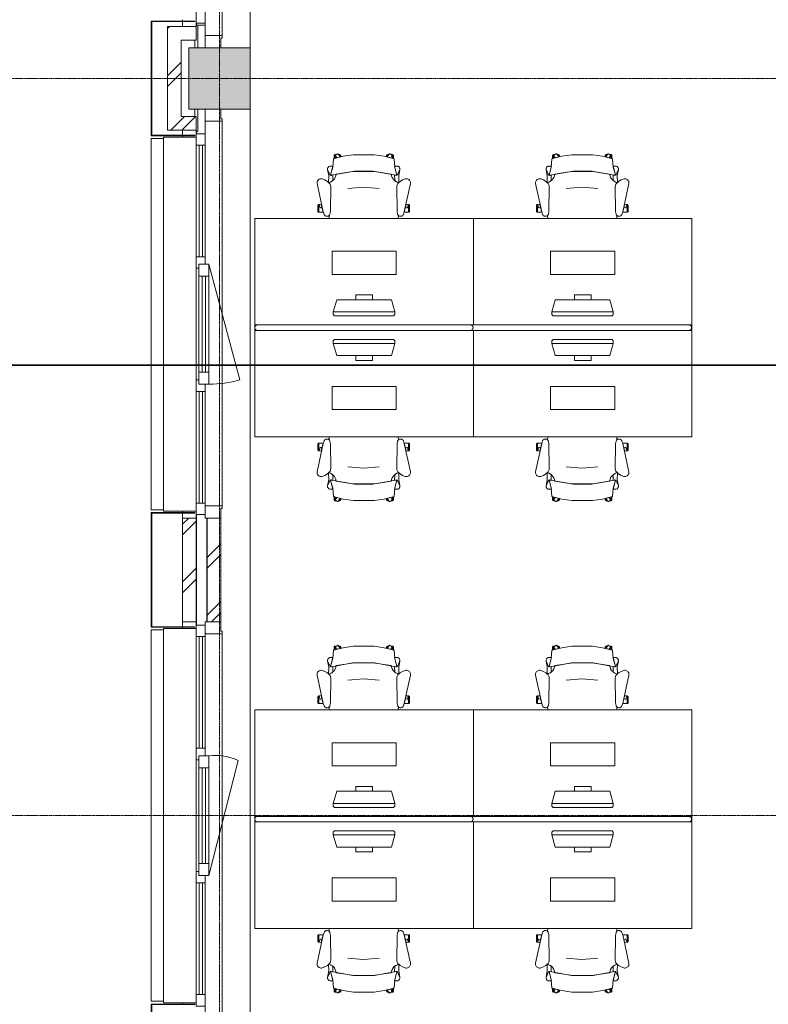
# Model space of a CAD drawing. Header units: millimetres. Extents: x -3388 to 301539, y -5590 to 54660.
# Tile 16 of 216: x 14737 to 20218, y 11218 to 18430. Entities that reach past the tile are written whole.
import ezdxf

# ---------------------------------------------------------------- set-up
doc = ezdxf.new("R2010")
doc.units = ezdxf.units.MM
doc.linetypes.add('doorsnede', pattern=[23, 10, -1, 0, -1, 10, -1])
doc.linetypes.add('stramienlijn', pattern=[21, 12, -3, 3, -3])
for name, color, linetype, lineweight in [('A-DETL-MBND', 5, 'Continuous', 9), ('A-FLOR', 192, 'Continuous', 13), ('A-GENM', 13, 'Continuous', 9), ('A-GLAZ', 151, 'Continuous', 9), ('A-GLAZ-CURT', 52, 'Continuous', 9), ('A-GLAZ-CWMG', 51, 'Continuous', 9), ('A-WALL', 113, 'Continuous', 9), ('G-ANNO-SYMB', 111, 'Continuous', 50), ('I-FURN', 30, 'Continuous', 13), ('I-FURN-PNLS', 30, 'Continuous', 13), ('S-COLS', 52, 'Continuous', 13), ('S-GRID', 1, 'Continuous', 9)]:
    doc.layers.add(name, color=color, linetype=linetype, lineweight=lineweight)
pattern_1 = [(45, (0, 0), (-212.132, 212.132), []), (45, (0, 2200), (-212.132, 212.132), [])]

# ---------------------------------------------------------------- blocks, each defined once
blk = doc.blocks.new('StadhuisZoetermeer_rvt-1-4e verdieping - bouwdeel 3_ 4_ 5')
at = {"layer": 'A-WALL'}
h = blk.add_hatch(dxfattribs=at)
h.set_pattern_fill('FP_1', color=253, style=0, pattern_type=2)
h.set_pattern_definition(pattern_1)
h.paths.add_polyline_path([(15920, 18280), (16030, 18280), (16030, 18380), (15820, 18380), (15820, 18280)], flags=0)
h = blk.add_hatch(dxfattribs=at)
h.set_pattern_fill('FP_1', color=253, style=0, pattern_type=2)
h.set_pattern_definition(pattern_1)
h.paths.add_polyline_path([(15920, 17720), (15920, 18280), (15820, 18280), (15820, 17720)], flags=0)
h = blk.add_hatch(dxfattribs=at)
h.set_pattern_fill('FP_1', color=253, style=0, pattern_type=2)
h.set_pattern_definition(pattern_1)
h.paths.add_polyline_path([(15820, 17620), (16030, 17620), (16030, 17720), (15820, 17720)], flags=0)
h = blk.add_hatch(dxfattribs=at)
h.set_pattern_fill('FP_1', color=253, style=0, pattern_type=2)
h.set_pattern_definition(pattern_1)
h.paths.add_polyline_path([(15930, 14020), (16030, 14020), (16030, 14780), (15930, 14780)], flags=0)
h = blk.add_hatch(dxfattribs=at)
h.set_pattern_fill('FP_1', color=253, style=0, pattern_type=2)
h.set_pattern_definition(pattern_1)
h.paths.add_polyline_path([(16110, 14020), (16210, 14020), (16210, 14780), (16110, 14780)], flags=0)
at = {"layer": 'A-WALL', "color": 253}
for p, q in [((15930, 18420), (15930, 18430)), ((15930, 18380), (15930, 18416)), ((16030, 18405), (16030, 18380)), ((16030, 18380), (15820, 18380)), ((15820, 18380), (15820, 18280)), ((16030, 18280), (16030, 18380)), ((15820, 18280), (15820, 17720)), ((15920, 18280), (16030, 18280)), ((15920, 17720), (15920, 18280)), ((15820, 17720), (15820, 17620)), ((16030, 17720), (15920, 17720)), ((16030, 17620), (16030, 17720)), ((15820, 17620), (16030, 17620)), ((15930, 17584), (15930, 17620)), ((16030, 17620), (16030, 17595)), ((15930, 17570), (15930, 17580)), ((15930, 14820), (15930, 14830)), ((15930, 14780), (15930, 14816)), ((16030, 14805), (16030, 14780)), ((16030, 14780), (15930, 14780)), ((15930, 14780), (15930, 14020)), ((16030, 14020), (16030, 14780)), ((16110, 14780), (16110, 14020)), ((16210, 14780), (16110, 14780)), ((16210, 14020), (16210, 14780)), ((15930, 14020), (16030, 14020)), ((15930, 13984), (15930, 14020)), ((16030, 14020), (16030, 13995)), ((16110, 14020), (16210, 14020)), ((15930, 13970), (15930, 13980)), ((15930, 11220), (15930, 11230))]:
    blk.add_line(p, q, dxfattribs=at)
blk = doc.blocks.new('Prefab_Betonkolom_Rechthoekig - Prefab kolom rechthoekig 450x450-1702268-4e verdieping - bouwdeel 3_ 4_ 5')
at = {"layer": 'S-COLS', "lineweight": 9}
blk.add_hatch(color=254, dxfattribs=at).paths.add_polyline_path([(-225, -225), (225, -225), (225, 225), (-225, 225), (-225, -31.2)], flags=0)
at = {"layer": 'S-COLS', "color": 8, "lineweight": 9}
for p, q in [((225, 225), (-225, 225)), ((-225, 225), (-225, -225)), ((225, -225), (225, 225)), ((-225, -225), (225, -225))]:
    blk.add_line(p, q, dxfattribs=at)
blk = doc.blocks.new('stadhuis Zoetermeer_constructie_4_rvt-1-4e verdieping - bouwdeel 3_ 4_ 5')
at = {"layer": 'A-DETL-MBND', "color": 254}
for p, q in [((16032, 18390), (16032, 18405)), ((16032, 18390), (16030, 18390)), ((16095, 18390), (16032, 18390)), ((16040, 18225), (16040, 18390)), ((16040, 17610), (16040, 17775)), ((16030, 17610), (16032, 17610)), ((16032, 17610), (16040, 17610)), ((16032, 17595), (16032, 17610)), ((16032, 13995), (16032, 14805))]:
    blk.add_line(p, q, dxfattribs=at)
at = {"layer": 'A-FLOR', "color": 8, "lineweight": 9}
blk.add_line((16107, 14780), (16107, 14020), dxfattribs=at)
at = {"lineweight": 9, "rotation": 270.0000000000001}
blk.add_blockref('Prefab_Betonkolom_Rechthoekig - Prefab kolom rechthoekig 450x450-1702268-4e verdieping - bouwdeel 3_ 4_ 5', (16200, 18000), dxfattribs=at)
blk = doc.blocks.new('82_FUS_WPB_AV_oth_werkplekken - wp_dubbel _4 pers_-369125-4e verdieping - bouwdeel 3_ 4_ 5')
at = {"layer": 'I-FURN-PNLS', "color": 8, "lineweight": 9}
for p, q in [((777.2, 20), (-781.3, 20)), ((2377.2, 20), (-781.3, 20)), ((-781.3, -20), (777.2, -20)), ((-781.3, -20), (2377.2, -20))]:
    blk.add_line(p, q, dxfattribs=at)
for points, knots in [([(-801.3, 0), (-801.3, 0.9), (-801.2, 2.3), (-800.9, 4.1), (-800.6, 5.3), (-800.2, 6.6), (-799.8, 7.8), (-799.2, 8.9), (-798.7, 10), (-798, 11.1), (-797.3, 12), (-796.6, 12.9), (-795.9, 13.8), (-795.1, 14.6), (-794, 15.5), (-792.8, 16.4), (-791.7, 17.1), (-790.5, 17.8), (-788.3, 18.8), (-785.2, 19.8), (-782.6, 20), (-781.3, 20)], [0, 0, 0, 0, 0.071429, 0.107143, 0.142857, 0.178571, 0.214286, 0.25, 0.285714, 0.321429, 0.357143, 0.392857, 0.428571, 0.464286, 0.5, 0.571429, 0.607143, 0.642857, 0.714286, 0.857143, 1, 1, 1, 1]), ([(-781.3, 20), (-782.6, 20), (-785.2, 19.8), (-788.3, 18.8), (-790.5, 17.8), (-791.7, 17.1), (-792.6, 16.6), (-793.4, 16), (-794.3, 15.3), (-795.1, 14.6), (-795.9, 13.8), (-796.6, 12.9), (-797.3, 12), (-798, 11.1), (-798.7, 10), (-799.2, 8.9), (-799.8, 7.8), (-800.2, 6.6), (-800.6, 5.3), (-800.9, 4.1), (-801.2, 2.3), (-801.3, 0.9), (-801.3, 0)], [-1, -1, -1, -1, -0.857143, -0.714286, -0.642857, -0.607143, -0.571429, -0.535714, -0.5, -0.464286, -0.428571, -0.392857, -0.357143, -0.321429, -0.285714, -0.25, -0.214286, -0.178571, -0.142857, -0.107143, -0.071429, 0, 0, 0, 0]), ([(-781.3, -20), (-782.6, -20), (-785.2, -19.8), (-788.3, -18.8), (-790.5, -17.8), (-791.7, -17.1), (-792.6, -16.6), (-793.4, -16), (-794.3, -15.3), (-795.1, -14.6), (-795.9, -13.8), (-796.6, -12.9), (-797.3, -12), (-798, -11.1), (-798.7, -10), (-799.2, -8.9), (-799.8, -7.8), (-800.2, -6.6), (-800.6, -5.3), (-800.9, -4.1), (-801.2, -2.3), (-801.3, -0.9), (-801.3, 0)], [0, 0, 0, 0, 0.142857, 0.285714, 0.357143, 0.392857, 0.428571, 0.464286, 0.5, 0.535714, 0.571429, 0.607143, 0.642857, 0.678571, 0.714286, 0.75, 0.785714, 0.821429, 0.857143, 0.892857, 0.928571, 1, 1, 1, 1]), ([(-801.3, 0), (-801.3, -0.9), (-801.2, -2.3), (-800.9, -4.1), (-800.6, -5.3), (-800.2, -6.6), (-799.8, -7.8), (-799.2, -8.9), (-798.7, -10), (-798, -11.1), (-797.1, -12.3), (-796.1, -13.5), (-795.1, -14.6), (-794.3, -15.3), (-793.4, -16), (-792.6, -16.6), (-791.7, -17.1), (-790.5, -17.8), (-788.3, -18.8), (-785.2, -19.8), (-782.6, -20), (-781.3, -20)], [-1, -1, -1, -1, -0.928571, -0.892857, -0.857143, -0.821429, -0.785714, -0.75, -0.714286, -0.678571, -0.642857, -0.571429, -0.535714, -0.5, -0.464286, -0.428571, -0.392857, -0.357143, -0.285714, -0.142857, 0, 0, 0, 0]), ([(777.2, 20), (778.5, 20), (781.1, 19.8), (784.2, 18.8), (786.3, 17.8), (787.5, 17.1), (788.4, 16.6), (789.3, 16), (790.1, 15.3), (790.9, 14.6), (791.7, 13.8), (792.5, 12.9), (793.2, 12), (793.9, 11.1), (794.5, 10), (795.1, 8.9), (795.6, 7.8), (796.1, 6.6), (796.5, 5.3), (796.8, 4.1), (797.1, 2.3), (797.2, 0.9), (797.2, 0)], [0, 0, 0, 0, 0.142857, 0.285714, 0.357143, 0.392857, 0.428571, 0.464286, 0.5, 0.535714, 0.571429, 0.607143, 0.642857, 0.678571, 0.714286, 0.75, 0.785714, 0.821429, 0.857143, 0.892857, 0.928571, 1, 1, 1, 1]), ([(797.2, 0), (797.2, -0.9), (797.1, -2.3), (796.8, -4.1), (796.5, -5.3), (796.1, -6.6), (795.6, -7.8), (795.1, -8.9), (794.5, -10), (793.9, -11.1), (793.2, -12), (792.5, -12.9), (791.7, -13.8), (790.9, -14.6), (789.8, -15.5), (788.7, -16.4), (787.5, -17.1), (786.3, -17.8), (784.2, -18.8), (781.1, -19.8), (778.5, -20), (777.2, -20)], [0, 0, 0, 0, 0.071429, 0.107143, 0.142857, 0.178571, 0.214286, 0.25, 0.285714, 0.321429, 0.357143, 0.392857, 0.428571, 0.464286, 0.5, 0.571429, 0.607143, 0.642857, 0.714286, 0.857143, 1, 1, 1, 1]), ([(2377.2, 20), (2378.5, 20), (2381.1, 19.8), (2384.2, 18.8), (2386.3, 17.8), (2387.5, 17.1), (2388.4, 16.6), (2389.3, 16), (2390.1, 15.3), (2390.9, 14.6), (2391.7, 13.8), (2392.5, 12.9), (2393.2, 12), (2393.9, 11.1), (2394.5, 10), (2395.1, 8.9), (2395.6, 7.8), (2396.1, 6.6), (2396.5, 5.3), (2396.8, 4.1), (2397.1, 2.3), (2397.2, 0.9), (2397.2, 0)], [0, 0, 0, 0, 0.142857, 0.285714, 0.357143, 0.392857, 0.428571, 0.464286, 0.5, 0.535714, 0.571429, 0.607143, 0.642857, 0.678571, 0.714286, 0.75, 0.785714, 0.821429, 0.857143, 0.892857, 0.928571, 1, 1, 1, 1]), ([(2397.2, 0), (2397.2, -0.9), (2397.1, -2.3), (2396.8, -4.1), (2396.5, -5.3), (2396.1, -6.6), (2395.6, -7.8), (2395.1, -8.9), (2394.5, -10), (2393.9, -11.1), (2393.2, -12), (2392.5, -12.9), (2391.7, -13.8), (2390.9, -14.6), (2389.8, -15.5), (2388.7, -16.4), (2387.5, -17.1), (2386.3, -17.8), (2384.2, -18.8), (2381.1, -19.8), (2378.5, -20), (2377.2, -20)], [0, 0, 0, 0, 0.071429, 0.107143, 0.142857, 0.178571, 0.214286, 0.25, 0.285714, 0.321429, 0.357143, 0.392857, 0.428571, 0.464286, 0.5, 0.571429, 0.607143, 0.642857, 0.714286, 0.857143, 1, 1, 1, 1])]:
    blk.add_open_spline(points, degree=3, knots=knots, dxfattribs=at)
blk = doc.blocks.new('82_FU_WPB_SH_oth_bureau dubbel - overleg 2p 1600x1600x700-362884-4e verdieping - bouwdeel 3_ 4_ 5')
at = {"layer": 'I-FURN', "color": 8, "lineweight": 9}
for p, q in [((-800, 820), (-800, 40)), ((800, 820), (-800, 820)), ((800, 820), (-800, 820)), ((-800, 820), (-800, 40)), ((800, 40), (800, 820)), ((800, 40), (800, 820)), ((-235, 580), (-235, 410)), ((235, 580), (-235, 580)), ((235, 410), (235, 580)), ((-235, 410), (235, 410)), ((-226.2, 135.5), (-201.2, 225)), ((-201.2, 225), (198.8, 225)), ((-60.8, 260), (-60.8, 225)), ((60.8, 260), (-60.8, 260)), ((60.8, 225), (60.8, 260)), ((198.8, 225), (223.8, 135.5)), ((-226.2, 135.5), (223.8, 135.5)), ((-226.2, 115.5), (-226.2, 135.5)), ((-217, 105.5), (-226.2, 115.5)), ((214.5, 105.5), (-217, 105.5)), ((223.8, 115.5), (214.5, 105.5)), ((223.8, 135.5), (223.8, 115.5)), ((-800, 40), (-800, 26.8)), ((-800, 40), (-781.3, 40)), ((-800, 40), (-781.3, 40)), ((-800, 13.2), (-800, 0)), ((-800, 0), (-781.3, 0)), ((-800, -780), (-800, 0)), ((800, 0), (800, -780)), ((-781.3, 0), (-800, 0)), ((-800, 0), (-800, -780)), ((-217, -65.5), (-226.2, -75.5)), ((214.5, -65.5), (-217, -65.5)), ((223.8, -75.5), (214.5, -65.5)), ((800, -780), (800, 0)), ((-226.2, -75.5), (-226.2, -95.5)), ((-226.2, -95.5), (-201.2, -185)), ((-226.2, -95.5), (223.8, -95.5)), ((198.8, -185), (223.8, -95.5)), ((223.8, -95.5), (223.8, -75.5)), ((-201.2, -185), (198.8, -185)), ((-60.8, -220), (-60.8, -185)), ((60.8, -185), (60.8, -220)), ((60.8, -220), (-60.8, -220)), ((-235, -580), (-235, -410)), ((-235, -410), (235, -410)), ((235, -410), (235, -580)), ((235, -580), (-235, -580)), ((800, -780), (-800, -780)), ((-800, -780), (800, -780))]:
    blk.add_line(p, q, dxfattribs=at)
blk = doc.blocks.new('82_FU_WPB_SH_oth_bureaustoel - Medachair_dwg-4535414-4e verdieping - bouwdeel 3_ 4_ 5')
at = {"layer": 'I-FURN', "color": 8, "lineweight": 9, "flags": 128}
for points in [[(892.889, 168.223), (890.967, 168.059), (889.043, 168.196), (887.164, 168.631), (885.376, 169.354), (900.733, 228.425), (905.902, 289.24), (978.561, 307.639), (1052.71, 318.565), (1203.12, 318.565), (1277.28, 307.639), (1349.93, 289.24), (1355.1, 228.425), (1370.46, 169.354), (1368.67, 168.631), (1366.79, 168.196), (1364.87, 168.059), (1362.95, 168.223), (1207.14, 197.058), (1048.69, 197.058)], [(918.125, 319.565), (927.701, 319.565), (921.833, 315.302), (921.252, 314.785), (920.782, 314.165), (920.443, 313.465), (920.246, 312.713), (920.201, 311.936), (920.307, 311.165), (920.562, 310.431), (920.955, 309.759), (930.663, 296.398), (918.125, 292.89), (918.125, 319.565), (918.125, 292.89), (910.828, 290.739), (910.828, 312.214), (910.93, 313.488), (911.254, 314.724), (911.788, 315.885), (912.516, 316.936), (913.416, 317.843), (914.461, 318.579), (915.618, 319.121), (916.852, 319.453)], [(940.758, 324.147), (956.25, 302.822), (930.663, 296.398), (920.955, 309.759), (920.562, 310.431), (920.307, 311.165), (920.201, 311.936), (920.246, 312.713), (920.443, 313.465), (920.782, 314.165), (921.252, 314.785), (921.833, 315.302), (935.215, 325.024), (935.808, 325.381), (936.454, 325.628), (937.133, 325.76), (937.824, 325.773), (938.507, 325.664), (939.161, 325.439), (939.766, 325.104), (940.304, 324.669)], [(952.817, 319.565), (944.086, 319.565), (952.817, 307.547)], [(956.25, 302.822), (960.114, 303.709), (960.114, 312.214), (960.012, 313.488), (959.689, 314.724), (959.155, 315.885), (958.427, 316.936), (957.526, 317.842), (956.482, 318.578), (955.325, 319.121), (954.091, 319.453), (952.817, 319.565), (952.817, 307.547)], [(1299.59, 302.822), (1295.72, 303.709), (1295.72, 312.214), (1295.82, 313.488), (1296.15, 314.724), (1296.68, 315.885), (1297.41, 316.936), (1298.31, 317.842), (1299.35, 318.578), (1300.51, 319.121), (1301.75, 319.453), (1303.02, 319.565), (1303.02, 307.547)], [(1315.08, 324.147), (1299.59, 302.822), (1325.17, 296.398), (1334.88, 309.759), (1335.27, 310.431), (1335.53, 311.165), (1335.64, 311.936), (1335.59, 312.713), (1335.39, 313.465), (1335.05, 314.165), (1334.58, 314.785), (1334, 315.302), (1320.62, 325.024), (1319.95, 325.418), (1319.21, 325.673), (1318.44, 325.779), (1317.67, 325.733), (1316.92, 325.537), (1316.22, 325.197), (1315.6, 324.728)], [(1303.02, 319.565), (1311.75, 319.565), (1303.02, 307.547)], [(1337.71, 319.565), (1328.13, 319.565), (1334, 315.302), (1334.58, 314.785), (1335.05, 314.165), (1335.39, 313.465), (1335.59, 312.713), (1335.64, 311.936), (1335.53, 311.165), (1335.27, 310.431), (1334.88, 309.759), (1325.17, 296.398), (1337.71, 292.89), (1337.71, 319.565), (1337.71, 292.89), (1345.01, 290.739), (1345.01, 312.214), (1344.91, 313.488), (1344.58, 314.724), (1344.05, 315.885), (1343.32, 316.936), (1342.42, 317.843), (1341.38, 318.579), (1340.22, 319.121), (1338.98, 319.453)], [(885.376, 169.354), (901.933, 235.905), (883.884, 235.905), (878.925, 235.405), (875.362, 233.856), (872.064, 231.801), (869.103, 229.285), (866.877, 226.428), (865.11, 223.266), (863.842, 219.874), (863.209, 217.007), (863.006, 214.077), (863.24, 211.15), (879.412, 175.835), (880.431, 173.831), (881.796, 172.044), (883.463, 170.535)], [(871.242, 164.405), (863.24, 211.15), (879.412, 175.835), (880.505, 173.714), (881.986, 171.843), (883.8, 170.291), (885.878, 169.118), (888.143, 168.366), (890.51, 168.064), (892.892, 168.223), (901.41, 170.576), (901.218, 129.572), (891.954, 123.132), (881.803, 118.206), (871.01, 114.916)], [(1362.94, 168.223), (1354.43, 170.576), (1354.62, 129.572), (1363.88, 123.132), (1374.03, 118.206), (1384.83, 114.916), (1384.59, 164.405), (1392.6, 211.15), (1376.42, 175.835), (1375.41, 173.831), (1374.04, 172.044), (1372.37, 170.535), (1370.46, 169.354), (1368.67, 168.631), (1366.79, 168.196), (1364.87, 168.059)], [(824.403, 141.678), (818.953, 142.657), (813.415, 142.634), (807.972, 141.609), (802.805, 139.617), (798.084, 136.723), (793.963, 133.023), (790.58, 128.638), (788.046, 123.714), (786.445, 118.413), (785.829, 112.909), (786.219, 107.385), (831.099, -100.079), (837.63, -118.572), (839.728, -122.329), (842.495, -125.624), (845.834, -128.337), (849.625, -130.373), (853.732, -131.657), (858.007, -132.144), (862.297, -131.816), (866.449, -130.686), (870.313, -128.793), (873.751, -126.206), (876.639, -123.017), (878.875, -119.341), (880.377, -115.309), (883.676, -96.3046), (886.374, 87.0952), (885.563, 92.9865), (883.773, 98.6577), (881.055, 103.947), (877.488, 108.705), (862.019, 123.036), (844.106, 134.163)], [(1369.46, 87.0952), (1372.16, -96.3046), (1375.46, -115.309), (1376.96, -119.341), (1379.2, -123.017), (1382.09, -126.206), (1385.52, -128.793), (1389.39, -130.686), (1393.54, -131.816), (1397.83, -132.144), (1402.1, -131.657), (1406.21, -130.373), (1410, -128.337), (1413.34, -125.624), (1416.11, -122.329), (1418.21, -118.572), (1424.74, -100.079), (1469.62, 107.385), (1470.01, 112.909), (1469.39, 118.413), (1467.79, 123.714), (1465.26, 128.638), (1461.87, 133.023), (1457.75, 136.723), (1453.03, 139.617), (1447.86, 141.609), (1442.42, 142.634), (1436.88, 142.657), (1431.43, 141.678), (1411.73, 134.163), (1393.82, 123.036), (1378.35, 108.705), (1374.78, 103.947), (1372.06, 98.6577), (1370.27, 92.9865)], [(799.562, -101.355), (799.562, -45.6211), (798.289, -45.733), (797.055, -46.0653), (795.898, -46.6078), (794.853, -47.3438), (793.953, -48.2507), (793.225, -49.3008), (792.691, -50.4619), (792.368, -51.6983), (792.265, -52.9721), (792.265, -94.1338), (792.419, -95.5465), (792.843, -96.9028), (793.521, -98.1512), (794.429, -99.2443), (795.532, -100.141), (796.787, -100.807), (798.148, -101.216)], [(799.562, -45.5991), (807.31, -45.5991), (805.271, -46.2618), (804.634, -46.532), (804.054, -46.9088), (803.548, -47.3805), (803.132, -47.9329), (802.818, -48.5492), (802.616, -49.2106), (802.531, -49.8971), (802.568, -50.5879), (802.723, -51.2618), (807.834, -66.993), (808.146, -67.7056), (808.591, -68.3438), (809.152, -68.8829), (809.807, -69.3023), (810.531, -69.5858), (811.297, -69.7226), (812.075, -69.7073), (812.834, -69.5406), (822.297, -66.4659), (831.099, -100.057), (831.452, -101.333), (799.562, -101.333)], [(816.415, -42.6409), (805.266, -46.2635), (804.629, -46.5337), (804.049, -46.9104), (803.543, -47.3822), (803.127, -47.9346), (802.813, -48.5508), (802.61, -49.2123), (802.526, -49.8988), (802.562, -50.5895), (802.718, -51.2635), (807.829, -66.9946), (808.141, -67.7073), (808.586, -68.3455), (809.147, -68.8846), (809.802, -69.304), (810.526, -69.5875), (811.292, -69.7243), (812.07, -69.709), (812.829, -69.5423), (822.292, -66.4676)], [(1456.27, -45.5991), (1448.53, -45.5991), (1450.57, -46.2618), (1451.2, -46.532), (1451.78, -46.9088), (1452.29, -47.3805), (1452.7, -47.9329), (1453.02, -48.5492), (1453.22, -49.2106), (1453.3, -49.8971), (1453.27, -50.5879), (1453.11, -51.2618), (1448, -66.993), (1447.73, -67.6297), (1447.35, -68.2097), (1446.88, -68.7156), (1446.33, -69.1319), (1445.71, -69.4459), (1445.05, -69.6481), (1444.37, -69.7324), (1443.68, -69.6962), (1443, -69.5406), (1433.54, -66.4659), (1424.74, -100.057), (1424.38, -101.333), (1456.27, -101.333)], [(1439.42, -42.6409), (1450.57, -46.2635), (1451.21, -46.5337), (1451.79, -46.9104), (1452.29, -47.3822), (1452.71, -47.9346), (1453.02, -48.5508), (1453.23, -49.2123), (1453.31, -49.8988), (1453.27, -50.5895), (1453.12, -51.2635), (1448.01, -66.9946), (1447.69, -67.7073), (1447.25, -68.3455), (1446.69, -68.8846), (1446.03, -69.304), (1445.31, -69.5875), (1444.54, -69.7243), (1443.77, -69.709), (1443.01, -69.5423), (1433.54, -66.4676)], [(1456.27, -101.355), (1456.27, -45.6211), (1457.55, -45.733), (1458.78, -46.0653), (1459.94, -46.6078), (1460.98, -47.3438), (1461.88, -48.2507), (1462.61, -49.3008), (1463.14, -50.4619), (1463.47, -51.6983), (1463.57, -52.9721), (1463.57, -94.1338), (1463.42, -95.5465), (1462.99, -96.9028), (1462.31, -98.1512), (1461.41, -99.2443), (1460.3, -100.141), (1459.05, -100.807), (1457.69, -101.216)]]:
    blk.add_lwpolyline(points, close=True, dxfattribs=at)
for points in [[(1391.99, 219.874), (1392.63, 217.007), (1392.83, 214.077), (1392.6, 211.15), (1392.83, 214.077), (1392.63, 217.007), (1391.99, 219.874), (1390.73, 223.267), (1388.96, 226.428), (1386.73, 229.285), (1383.77, 231.802), (1380.47, 233.857), (1376.91, 235.406), (1371.95, 235.905), (1353.9, 235.905), (1370.46, 169.354), (1372.37, 170.535), (1374.04, 172.044), (1375.41, 173.831), (1376.42, 175.835), (1392.6, 211.15)], [(1375.46, -115.309), (1372.16, -96.3046), (1369.46, 87.0952), (1370.27, 92.9865), (1372.06, 98.6577), (1374.78, 103.947), (1378.35, 108.705), (1384.43, 115.005), (1372.33, 118.902), (1361.09, 124.852), (1351.07, 132.673), (1342.56, 142.125), (1335.84, 152.917), (1331.11, 164.717), (1328.51, 177.162), (1195.33, 198.061), (1060.51, 198.061), (927.325, 177.162), (924.726, 164.717), (919.993, 152.917), (913.272, 142.125), (904.769, 132.673), (894.746, 124.852), (883.511, 118.902), (871.409, 115.005), (877.488, 108.705), (881.055, 103.947), (883.773, 98.6577), (885.563, 92.9865), (886.374, 87.0952), (883.676, -96.3046), (880.377, -115.309), (879.012, -119.052), (877.014, -122.499), (874.445, -125.544), (874.7616, -147.7067)], [(1241.01, 70.5866), (1126.01, 80.6836), (1011.01, 70.5866)], [(1381.0744, -147.7067), (1381.39, -125.544), (1378.82, -122.499), (1376.82, -119.052), (1375.46, -115.309)]]:
    blk.add_lwpolyline(points, dxfattribs=at)
blk = doc.blocks.new('82_FU_WPB_SH_oth_bureaustoel - 82_FU_WPB_SH_oth_bureaustoel-362900-4e verdieping - bouwdeel 3_ 4_ 5')
blk.add_blockref('82_FU_WPB_SH_oth_bureaustoel - Medachair_dwg-4535414-4e verdieping - bouwdeel 3_ 4_ 5', (-1131.3, 47.7))
blk = doc.blocks.new('82_FU_WPB_SH_oth_bureaustoel - 82_FU_WPB_SH_oth_bureaustoel-4536425-4e verdieping - bouwdeel 3_ 4_ 5')
at = {"extrusion": (0, 0, -1), "zscale": -1, "rotation": 180}
blk.add_blockref('82_FU_WPB_SH_oth_bureaustoel - Medachair_dwg-4535414-4e verdieping - bouwdeel 3_ 4_ 5', (1131.3, -47.7), dxfattribs=at)
blk = doc.blocks.new('82_FU_WPB_SH_oth_bureau dubbel - overleg 2p 1600x1600x700-V264-4e verdieping - bouwdeel 3_ 4_ 5')
at = {"layer": 'I-FURN', "color": 8, "lineweight": 9}
for p, q in [((-800, 820), (-800, 40)), ((800, 820), (-800, 820)), ((800, 820), (-800, 820)), ((-800, 820), (-800, 40)), ((800, 40), (800, 820)), ((800, 40), (800, 820)), ((-235, 580), (-235, 410)), ((235, 580), (-235, 580)), ((235, 410), (235, 580)), ((-235, 410), (235, 410)), ((-226.2, 135.5), (-201.2, 225)), ((-201.2, 225), (198.8, 225)), ((-60.8, 260), (-60.8, 225)), ((60.8, 260), (-60.8, 260)), ((60.8, 225), (60.8, 260)), ((198.8, 225), (223.8, 135.5)), ((-226.2, 135.5), (223.8, 135.5)), ((-226.2, 115.5), (-226.2, 135.5)), ((-217, 105.5), (-226.2, 115.5)), ((214.5, 105.5), (-217, 105.5)), ((223.8, 115.5), (214.5, 105.5)), ((223.8, 135.5), (223.8, 115.5)), ((-800, -780), (-800, 0)), ((777.2, 40), (800, 40)), ((777.2, 40), (800, 40)), ((777.2, 0), (800, 0)), ((800, 40), (800, 0)), ((800, 0), (800, -780)), ((-800, 0), (-800, -780)), ((-217, -65.5), (-226.2, -75.5)), ((214.5, -65.5), (-217, -65.5)), ((223.8, -75.5), (214.5, -65.5)), ((800, 0), (777.2, 0)), ((800, -780), (800, 0)), ((-226.2, -75.5), (-226.2, -95.5)), ((-226.2, -95.5), (-201.2, -185)), ((-226.2, -95.5), (223.8, -95.5)), ((198.8, -185), (223.8, -95.5)), ((223.8, -95.5), (223.8, -75.5)), ((-201.2, -185), (198.8, -185)), ((-60.8, -220), (-60.8, -185)), ((60.8, -185), (60.8, -220)), ((60.8, -220), (-60.8, -220)), ((-235, -580), (-235, -410)), ((-235, -410), (235, -410)), ((235, -410), (235, -580)), ((235, -580), (-235, -580)), ((800, -780), (-800, -780)), ((-800, -780), (800, -780))]:
    blk.add_line(p, q, dxfattribs=at)
blk = doc.blocks.new('Stadhuis Zoetermeer_OTH_interieur_rvt-1-4e verdieping - bouwdeel 3_ 4_ 5')
at = {"color": 8, "lineweight": 9}
for name, p in [('82_FU_WPB_SH_oth_bureaustoel - 82_FU_WPB_SH_oth_bureaustoel-362900-4e verdieping - bouwdeel 3_ 4_ 5', (17259.2, 17074.2)), ('82_FU_WPB_SH_oth_bureaustoel - 82_FU_WPB_SH_oth_bureaustoel-362900-4e verdieping - bouwdeel 3_ 4_ 5', (18859.2, 17074.2)), ('82_FU_WPB_SH_oth_bureau dubbel - overleg 2p 1600x1600x700-362884-4e verdieping - bouwdeel 3_ 4_ 5', (17259.2, 16154.2)), ('82_FU_WPB_SH_oth_bureau dubbel - overleg 2p 1600x1600x700-V264-4e verdieping - bouwdeel 3_ 4_ 5', (18859.2, 16154.2)), ('82_FUS_WPB_AV_oth_werkplekken - wp_dubbel _4 pers_-369125-4e verdieping - bouwdeel 3_ 4_ 5', (17259.2, 16174.2)), ('82_FU_WPB_SH_oth_bureaustoel - 82_FU_WPB_SH_oth_bureaustoel-4536425-4e verdieping - bouwdeel 3_ 4_ 5', (17259.2, 15274.2)), ('82_FU_WPB_SH_oth_bureaustoel - 82_FU_WPB_SH_oth_bureaustoel-4536425-4e verdieping - bouwdeel 3_ 4_ 5', (18859.2, 15274.2)), ('82_FU_WPB_SH_oth_bureaustoel - 82_FU_WPB_SH_oth_bureaustoel-362900-4e verdieping - bouwdeel 3_ 4_ 5', (17259.2, 13474.2)), ('82_FU_WPB_SH_oth_bureaustoel - 82_FU_WPB_SH_oth_bureaustoel-362900-4e verdieping - bouwdeel 3_ 4_ 5', (18859.2, 13474.2)), ('82_FU_WPB_SH_oth_bureau dubbel - overleg 2p 1600x1600x700-362884-4e verdieping - bouwdeel 3_ 4_ 5', (17259.2, 12554.2)), ('82_FU_WPB_SH_oth_bureau dubbel - overleg 2p 1600x1600x700-V264-4e verdieping - bouwdeel 3_ 4_ 5', (18859.2, 12554.2)), ('82_FUS_WPB_AV_oth_werkplekken - wp_dubbel _4 pers_-369125-4e verdieping - bouwdeel 3_ 4_ 5', (17259.2, 12574.2)), ('82_FU_WPB_SH_oth_bureaustoel - 82_FU_WPB_SH_oth_bureaustoel-4536425-4e verdieping - bouwdeel 3_ 4_ 5', (17259.2, 11674.2)), ('82_FU_WPB_SH_oth_bureaustoel - 82_FU_WPB_SH_oth_bureaustoel-4536425-4e verdieping - bouwdeel 3_ 4_ 5', (18859.2, 11674.2))]:
    blk.add_blockref(name, p, dxfattribs=at)
blk = doc.blocks.new('21_alucobond paneel - 21_alucobond paneel-3582889-4e verdieping - bouwdeel 3_ 4_ 5')
at = {"layer": 'A-GLAZ-CURT'}
blk.add_hatch(color=256, dxfattribs=at).paths.add_polyline_path([(-420, -320), (-416, -320), (-416, -4), (416, -4), (416, -320), (420, -320), (420, 0), (-420, 0)], flags=0)
at = {"layer": 'A-GLAZ-CURT', "lineweight": 13}
for p, q in [((420, 0), (-420, 0)), ((-420, 0), (-420, -320)), ((420, -320), (420, 0)), ((-416, -320), (-416, -4)), ((-416, -4), (416, -4)), ((416, -4), (416, -320)), ((-420, -320), (-416, -320)), ((416, -320), (420, -320))]:
    blk.add_line(p, q, dxfattribs=at)
at = {"layer": 'A-GLAZ-CURT'}
for p, q in [((-380, -320), (-416, -320)), ((-225, -320), (-280, -320)), ((280, -320), (225, -320))]:
    blk.add_line(p, q, dxfattribs=at)
blk = doc.blocks.new('21_alucobond paneel - 21_alucobond paneel-3582886-4e verdieping - bouwdeel 3_ 4_ 5')
at = {"layer": 'A-GLAZ-CURT'}
for p, q in [((-1360, 0), (1360, 0)), ((-1360, -90), (-1360, 0)), ((1360, 0), (1360, -90))]:
    blk.add_line(p, q, dxfattribs=at)
blk = doc.blocks.new('21_alucobond waterslag - 21_alucobond waterslag-3608126-4e verdieping - bouwdeel 3_ 4_ 5')
at = {"layer": 'A-GLAZ-CURT'}
for p, q in [((-1370, -330), (-1370, -90)), ((-1370, -90), (1370, -90)), ((1370, -90), (1370, -330))]:
    blk.add_line(p, q, dxfattribs=at)
blk = doc.blocks.new('21_alucobond paneel - 21_alucobond paneel-V23-4e verdieping - bouwdeel 3_ 4_ 5')
at = {"layer": 'A-GLAZ-CURT'}
blk.add_hatch(color=256, dxfattribs=at).paths.add_polyline_path([(-420, -320), (-416, -320), (-416, -4), (416, -4), (416, -320), (420, -320), (420, 0), (-420, 0)], flags=0)
at = {"layer": 'A-GLAZ-CURT', "lineweight": 13}
for p, q in [((420, 0), (-420, 0)), ((-420, 0), (-420, -320)), ((420, -320), (420, 0)), ((-416, -320), (-416, -4)), ((-416, -4), (416, -4)), ((416, -4), (416, -320)), ((-420, -320), (-416, -320)), ((416, -320), (420, -320))]:
    blk.add_line(p, q, dxfattribs=at)
blk = doc.blocks.new('21_alucobond paneel - 21_alucobond paneel-V24-4e verdieping - bouwdeel 3_ 4_ 5')
at = {"layer": 'A-GLAZ-CURT'}
blk.add_hatch(color=256, dxfattribs=at).paths.add_polyline_path([(-420, -320), (-416, -320), (-416, -4), (416, -4), (416, -320), (420, -320), (420, 0), (-420, 0)], flags=0)
at = {"layer": 'A-GLAZ-CURT', "lineweight": 13}
for p, q in [((420, 0), (-420, 0)), ((-420, 0), (-420, -320)), ((420, -320), (420, 0)), ((-416, -320), (-416, -4)), ((-416, -4), (416, -4)), ((416, -4), (416, -320)), ((-420, -320), (-416, -320)), ((416, -320), (420, -320))]:
    blk.add_line(p, q, dxfattribs=at)
at = {"layer": 'A-GLAZ-CURT'}
for p, q in [((-225, -320), (-280, -320)), ((280, -320), (225, -320))]:
    blk.add_line(p, q, dxfattribs=at)
blk = doc.blocks.new('System Panel - 31_CWP_glas_gevel-3349802-4e verdieping - bouwdeel 3_ 4_ 5')
at = {"layer": 'A-GLAZ-CURT', "lineweight": 13}
for p, q in [((409, 12), (-409, 12)), ((-409, 12), (-409, -12)), ((409, -12), (409, 12)), ((-409, -12), (409, -12))]:
    blk.add_line(p, q, dxfattribs=at)
blk = doc.blocks.new('Rectangular Mullion - 31_CWM_065x84-3349796-4e verdieping - bouwdeel 3_ 4_ 5')
at = {"layer": 'A-GLAZ-CWMG'}
for p, q in [((16030, 15707), (16030, 14889)), ((16095, 15707), (16095, 14889))]:
    blk.add_line(p, q, dxfattribs=at)
blk = doc.blocks.new('Rectangular Mullion - 31_CWM_065x84-3349803-4e verdieping - bouwdeel 3_ 4_ 5')
at = {"layer": 'A-GLAZ-CWMG', "lineweight": 18}
for p, q in [((-84, 32.5), (0, 32.5)), ((-84, -32.5), (-84, 32.5)), ((0, 32.5), (0, -32.5)), ((0, -32.5), (-84, -32.5))]:
    blk.add_line(p, q, dxfattribs=at)
blk = doc.blocks.new('Rectangular Mullion - 31_CWM_065x84-3349804-4e verdieping - bouwdeel 3_ 4_ 5')
at = {"layer": 'A-GLAZ-CWMG', "lineweight": 18}
for p, q in [((0, 32.5), (-84, 32.5)), ((-84, 32.5), (-84, -32.5)), ((0, -32.5), (0, 32.5)), ((-84, -32.5), (0, -32.5))]:
    blk.add_line(p, q, dxfattribs=at)
blk = doc.blocks.new('Rectangular Mullion - 31_CWM_065x84-3349798-4e verdieping - bouwdeel 3_ 4_ 5')
at = {"layer": 'A-GLAZ-CWMG'}
for p, q in [((16030, 17511), (16030, 16693)), ((16095, 17511), (16095, 16693))]:
    blk.add_line(p, q, dxfattribs=at)
blk = doc.blocks.new('Rectangular Mullion - 31_CWM_065x84-3349799-4e verdieping - bouwdeel 3_ 4_ 5')
at = {"layer": 'A-GLAZ-CWMG', "lineweight": 18}
for p, q in [((-12, 32.5), (42, 32.5)), ((42, 32.5), (42, -32.5)), ((-42, -32.5), (-42, -15)), ((42, -32.5), (-42, -32.5))]:
    blk.add_line(p, q, dxfattribs=at)
blk = doc.blocks.new('31_WI_raam_1 - raam UPGRADE GEVEL-3492515-4e verdieping - bouwdeel 3_ 4_ 5')
at = {"layer": 'A-GLAZ'}
for p, q in [((-351, 15), (-439, 15)), ((-439, 15), (-439, -60)), ((-351, -60), (-351, 15)), ((439, 15), (351, 15)), ((351, 15), (351, -60)), ((439, -60), (439, 15)), ((-439, -60), (-351, -60)), ((351, -60), (439, -60))]:
    blk.add_line(p, q, dxfattribs=at)
at = {"layer": 'A-GLAZ', "lineweight": 13}
for p, q in [((-351, 15), (351, 15)), ((351, -60), (-351, -60))]:
    blk.add_line(p, q, dxfattribs=at)
blk = doc.blocks.new('Rectangular Mullion - 31_CWM_065x84-3349801-4e verdieping - bouwdeel 3_ 4_ 5')
at = {"layer": 'A-GLAZ-CWMG'}
blk.add_line((16030, 16609), (16030, 15791), dxfattribs=at)
blk = doc.blocks.new('Rectangular Mullion - 31_CWM_065x84-V25-4e verdieping - bouwdeel 3_ 4_ 5')
at = {"layer": 'A-GLAZ-CWMG', "lineweight": 18}
for p, q in [((-42, 32.5), (12, 32.5)), ((-42, -32.5), (-42, 32.5)), ((42, -32.5), (-42, -32.5)), ((42, -15), (42, -32.5))]:
    blk.add_line(p, q, dxfattribs=at)
blk = doc.blocks.new('BI raam rechts - BI raam rechts-3349891-4e verdieping - bouwdeel 3_ 4_ 5')
at = {"layer": 'A-GLAZ', "lineweight": 13}
blk.add_line((-439, 37.5), (409.1, 264.7), dxfattribs=at)
blk.add_arc((-439, 37.5), 878, 360, 15, dxfattribs=at)
blk = doc.blocks.new('WI_subvak - glas 2-3349831-4e verdieping - bouwdeel 3_ 4_ 5')
at = {"layer": 'A-GLAZ'}
for p, q in [((351, 12), (-351, 12)), ((-351, -12), (351, -12))]:
    blk.add_line(p, q, dxfattribs=at)
blk = doc.blocks.new('31_binnenspouwblad_afwerking - Merk_B-33-2826305-4e verdieping - bouwdeel 3_ 4_ 5')
at = {"layer": 'A-GENM', "lineweight": 13}
for p, q in [((70, 115), (0, 115)), ((0, 115), (0, 0)), ((88, 125), (70, 125)), ((70, 125), (70, 115)), ((88, 0), (88, 125)), ((2925, 125), (2907, 125)), ((2907, 125), (2907, 0)), ((2925, 115), (2925, 125)), ((2995, 115), (2925, 115)), ((0, 0), (88, 0)), ((2907, 0), (2995, 0))]:
    blk.add_line(p, q, dxfattribs=at)
at = {"layer": 'A-GENM'}
for p, q in [((2907, 125), (88, 125)), ((2907, 0), (2815, 0))]:
    blk.add_line(p, q, dxfattribs=at)
blk = doc.blocks.new('31_binnenspouwblad_afwerking - Merk_B-33-3354001-4e verdieping - bouwdeel 3_ 4_ 5')
at = {"layer": 'A-GENM', "lineweight": 13}
for p, q in [((88, 0), (0, 0)), ((0, 0), (0, -115)), ((88, -125), (88, 0)), ((2995, 0), (2907, 0)), ((2907, 0), (2907, -125)), ((0, -115), (70, -115)), ((70, -115), (70, -125)), ((70, -125), (88, -125)), ((2907, -125), (2925, -125)), ((2925, -115), (2995, -115)), ((2925, -125), (2925, -115))]:
    blk.add_line(p, q, dxfattribs=at)
at = {"layer": 'A-GENM'}
for p, q in [((2815, 0), (2907, 0)), ((88, -125), (2907, -125))]:
    blk.add_line(p, q, dxfattribs=at)
blk = doc.blocks.new('Rectangular Mullion - 31_CWM_065x84-V137-4e verdieping - bouwdeel 3_ 4_ 5')
at = {"layer": 'A-GLAZ-CWMG', "lineweight": 18}
for p, q in [((-84, 32.5), (0, 32.5)), ((-84, -32.5), (-84, 32.5)), ((0, 32.5), (0, -32.5)), ((0, -32.5), (-84, -32.5))]:
    blk.add_line(p, q, dxfattribs=at)
blk = doc.blocks.new('Rectangular Mullion - 31_CWM_065x84-V138-4e verdieping - bouwdeel 3_ 4_ 5')
at = {"layer": 'A-GLAZ-CWMG', "lineweight": 18}
for p, q in [((0, 32.5), (-84, 32.5)), ((-84, 32.5), (-84, -32.5)), ((0, -32.5), (0, 32.5)), ((-84, -32.5), (0, -32.5))]:
    blk.add_line(p, q, dxfattribs=at)
blk = doc.blocks.new('Rectangular Mullion - 31_CWM_065x84-V139-4e verdieping - bouwdeel 3_ 4_ 5')
at = {"layer": 'A-GLAZ-CWMG', "lineweight": 18}
for p, q in [((-12, 32.5), (42, 32.5)), ((42, 32.5), (42, -32.5)), ((-42, -32.5), (-42, -15)), ((42, -32.5), (-42, -32.5))]:
    blk.add_line(p, q, dxfattribs=at)
blk = doc.blocks.new('31_WI_raam_1 - raam UPGRADE GEVEL-3492583-4e verdieping - bouwdeel 3_ 4_ 5')
at = {"layer": 'A-GLAZ'}
for p, q in [((-351, 15), (-439, 15)), ((-439, 15), (-439, -60)), ((-351, -60), (-351, 15)), ((439, 15), (351, 15)), ((351, 15), (351, -60)), ((439, -60), (439, 15)), ((-439, -60), (-351, -60)), ((351, -60), (439, -60))]:
    blk.add_line(p, q, dxfattribs=at)
at = {"layer": 'A-GLAZ', "lineweight": 13}
for p, q in [((-351, 15), (351, 15)), ((351, -60), (-351, -60))]:
    blk.add_line(p, q, dxfattribs=at)
blk = doc.blocks.new('Rectangular Mullion - 31_CWM_065x84-V140-4e verdieping - bouwdeel 3_ 4_ 5')
at = {"layer": 'A-GLAZ-CWMG', "lineweight": 18}
for p, q in [((-42, 32.5), (12, 32.5)), ((-42, -32.5), (-42, 32.5)), ((42, -32.5), (-42, -32.5)), ((42, -15), (42, -32.5))]:
    blk.add_line(p, q, dxfattribs=at)
blk = doc.blocks.new('BI raam links - BI raam links-3468314-4e verdieping - bouwdeel 3_ 4_ 5')
at = {"layer": 'A-GLAZ', "lineweight": 13}
blk.add_line((439, 37.5), (-404.9, 250.8), dxfattribs=at)
blk.add_arc((-39.1, 83), 402.5, 155.35873, 186.49255, dxfattribs=at)
blk = doc.blocks.new('Rectangular Mullion - 31_CWM_065x84-V142-4e verdieping - bouwdeel 3_ 4_ 5')
at = {"layer": 'A-GLAZ-CWMG', "lineweight": 18}
for p, q in [((0, 32.5), (-84, 32.5)), ((-84, 32.5), (-84, -32.5)), ((0, -32.5), (0, 32.5)), ((-84, -32.5), (0, -32.5))]:
    blk.add_line(p, q, dxfattribs=at)

msp = doc.modelspace()

# ---------------------------------------------------------------- linework, layer by layer
at = {"layer": 'A-FLOR', "color": 55, "lineweight": 9}
for p, q in [((16425, 24975), (16425, 18225)), ((16425, 17775), (16425, 11025))]:
    msp.add_line(p, q, dxfattribs=at)
at = {"layer": 'G-ANNO-SYMB', "linetype": 'doorsnede', "lineweight": 35}
msp.add_line((11312.8601, 15899.0603), (131831.2903, 15899.0603), dxfattribs=at)
at = {"layer": 'S-GRID', "linetype": 'stramienlijn'}
for p, q in [((16200, 44000), (16200, -4400)), ((130950, 18000), (12500.1395, 18000)), ((130950, 12600), (-2788.087, 12600))]:
    msp.add_line(p, q, dxfattribs=at)

# ---------------------------------------------------------------- block references
at = {"lineweight": 5}
for name in ['StadhuisZoetermeer_rvt-1-4e verdieping - bouwdeel 3_ 4_ 5', 'stadhuis Zoetermeer_constructie_4_rvt-1-4e verdieping - bouwdeel 3_ 4_ 5', 'Stadhuis Zoetermeer_OTH_interieur_rvt-1-4e verdieping - bouwdeel 3_ 4_ 5']:
    msp.add_blockref(name, (0, 0), dxfattribs=at)
at = {"layer": 'A-GENM'}
for name, p, rotation in [('31_binnenspouwblad_afwerking - Merk_B-33-2826305-4e verdieping - bouwdeel 3_ 4_ 5', (16095, 21220), 269.9999999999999), ('31_binnenspouwblad_afwerking - Merk_B-33-3354001-4e verdieping - bouwdeel 3_ 4_ 5', (16095, 14780), 90.00000000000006), ('31_binnenspouwblad_afwerking - Merk_B-33-2826305-4e verdieping - bouwdeel 3_ 4_ 5', (16095, 14020), 269.9999999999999)]:
    msp.add_blockref(name, p, dxfattribs=dict(at, rotation=rotation))
at = {"layer": 'A-GLAZ'}
for name, p, rotation in [('31_WI_raam_1 - raam UPGRADE GEVEL-3492515-4e verdieping - bouwdeel 3_ 4_ 5', (16062.5, 16200), 89.99999999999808), ('BI raam rechts - BI raam rechts-3349891-4e verdieping - bouwdeel 3_ 4_ 5', (16085, 16200), 269.9999999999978), ('WI_subvak - glas 2-3349831-4e verdieping - bouwdeel 3_ 4_ 5', (16085, 16200), 89.99999999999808), ('31_WI_raam_1 - raam UPGRADE GEVEL-3492583-4e verdieping - bouwdeel 3_ 4_ 5', (16062.5, 12600), 89.9999999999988), ('BI raam links - BI raam links-3468314-4e verdieping - bouwdeel 3_ 4_ 5', (16085, 12600), 269.9999999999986), ('WI_subvak - glas 2-3349831-4e verdieping - bouwdeel 3_ 4_ 5', (16085, 12600), 89.9999999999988)]:
    msp.add_blockref(name, p, dxfattribs=dict(at, rotation=rotation))
at = {"layer": 'A-GLAZ-CURT'}
for name, p, rotation in [('21_alucobond paneel - 21_alucobond paneel-V24-4e verdieping - bouwdeel 3_ 4_ 5', (15700, 18000), 89.9999999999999), ('21_alucobond paneel - 21_alucobond paneel-3582886-4e verdieping - bouwdeel 3_ 4_ 5', (15700, 16200), 89.9999999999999), ('21_alucobond waterslag - 21_alucobond waterslag-3608126-4e verdieping - bouwdeel 3_ 4_ 5', (15700, 16200), 89.9999999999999), ('System Panel - 31_CWP_glas_gevel-3349802-4e verdieping - bouwdeel 3_ 4_ 5', (16062.5, 17102), 89.99999999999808), ('System Panel - 31_CWP_glas_gevel-3349802-4e verdieping - bouwdeel 3_ 4_ 5', (16062.5, 15298), 89.99999999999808), ('21_alucobond paneel - 21_alucobond paneel-V23-4e verdieping - bouwdeel 3_ 4_ 5', (15700, 14400), 89.9999999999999), ('21_alucobond paneel - 21_alucobond paneel-3582886-4e verdieping - bouwdeel 3_ 4_ 5', (15700, 12600), 89.9999999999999), ('21_alucobond waterslag - 21_alucobond waterslag-3608126-4e verdieping - bouwdeel 3_ 4_ 5', (15700, 12600), 89.9999999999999), ('System Panel - 31_CWP_glas_gevel-3349802-4e verdieping - bouwdeel 3_ 4_ 5', (16062.5, 13502), 89.9999999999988), ('System Panel - 31_CWP_glas_gevel-3349802-4e verdieping - bouwdeel 3_ 4_ 5', (16062.5, 11698), 89.9999999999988), ('21_alucobond paneel - 21_alucobond paneel-3582889-4e verdieping - bouwdeel 3_ 4_ 5', (15700, 10800), 89.9999999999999)]:
    msp.add_blockref(name, p, dxfattribs=dict(at, rotation=rotation))
at = {"layer": 'A-GLAZ-CWMG'}
for name, p, rotation in [('Rectangular Mullion - 31_CWM_065x84-V142-4e verdieping - bouwdeel 3_ 4_ 5', (16062.5, 18405), 269.9999999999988), ('Rectangular Mullion - 31_CWM_065x84-3349804-4e verdieping - bouwdeel 3_ 4_ 5', (16062.5, 14805), 269.9999999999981), ('Rectangular Mullion - 31_CWM_065x84-V138-4e verdieping - bouwdeel 3_ 4_ 5', (16062.5, 11205), 269.9999999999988)]:
    msp.add_blockref(name, p, dxfattribs=dict(at, rotation=rotation))
at = {"layer": 'A-GLAZ-CWMG', "extrusion": (0, 0, -1)}
for name, p, rotation in [('Rectangular Mullion - 31_CWM_065x84-3349803-4e verdieping - bouwdeel 3_ 4_ 5', (-16062.5, 17595), 90.00000000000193), ('Rectangular Mullion - 31_CWM_065x84-3349799-4e verdieping - bouwdeel 3_ 4_ 5', (-16062.5, 16651), 90.00000000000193), ('Rectangular Mullion - 31_CWM_065x84-V25-4e verdieping - bouwdeel 3_ 4_ 5', (-16062.5, 15749), 90.00000000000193), ('Rectangular Mullion - 31_CWM_065x84-V137-4e verdieping - bouwdeel 3_ 4_ 5', (-16062.5, 13995), 90.0000000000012), ('Rectangular Mullion - 31_CWM_065x84-V139-4e verdieping - bouwdeel 3_ 4_ 5', (-16062.5, 13051), 90.0000000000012), ('Rectangular Mullion - 31_CWM_065x84-V140-4e verdieping - bouwdeel 3_ 4_ 5', (-16062.5, 12149), 90.0000000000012)]:
    msp.add_blockref(name, p, dxfattribs=dict(at, rotation=rotation))
at = {"layer": 'A-GLAZ-CWMG'}
for name, p in [('Rectangular Mullion - 31_CWM_065x84-3349798-4e verdieping - bouwdeel 3_ 4_ 5', (0, 0)), ('Rectangular Mullion - 31_CWM_065x84-3349801-4e verdieping - bouwdeel 3_ 4_ 5', (0, 0)), ('Rectangular Mullion - 31_CWM_065x84-3349796-4e verdieping - bouwdeel 3_ 4_ 5', (0, 0)), ('Rectangular Mullion - 31_CWM_065x84-3349798-4e verdieping - bouwdeel 3_ 4_ 5', (0, -3600)), ('Rectangular Mullion - 31_CWM_065x84-3349801-4e verdieping - bouwdeel 3_ 4_ 5', (0, -3600)), ('Rectangular Mullion - 31_CWM_065x84-3349796-4e verdieping - bouwdeel 3_ 4_ 5', (0, -3600))]:
    msp.add_blockref(name, p, dxfattribs=at)

doc.saveas('drawing.dxf')
